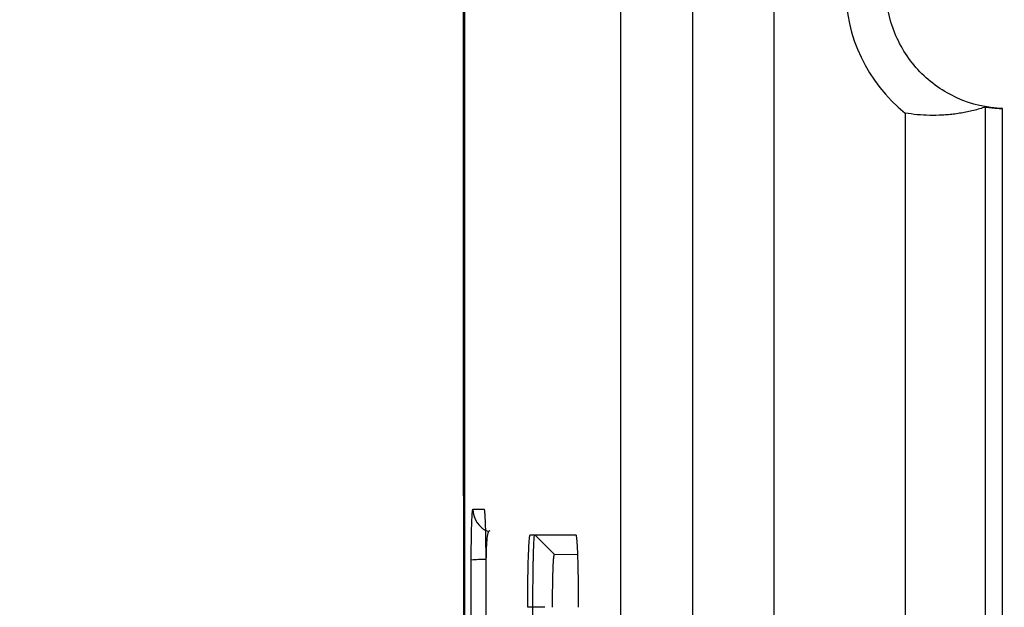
# Model space of a CAD drawing. Header units: millimetres. Extents: x -1111 to 1147, y -743 to 1146.
# Tile 12 of 203: x -1030 to -989, y 158 to 182. Entities that reach past the tile are written whole.
import ezdxf

# ---------------------------------------------------------------- set-up
doc = ezdxf.new("R2010")
doc.units = ezdxf.units.MM
doc.styles.add('SLDTEXTSTYLE0', font='TXT', dxfattribs={"width": 0.75})
doc.dimstyles.new('SLDDIMSTYLE0', dxfattribs={"dimtxt": 3.5, "dimasz": 3.302, "dimexe": 0, "dimexo": 0.0625, "dimgap": 0.875, "dimtad": 1, "dimrnd": 1e-09, "dimzin": 12, "dimdsep": 46, "dimtxsty": 'SLDTEXTSTYLE0', "dimsah": 1, "dimcen": 0.09, "dimadec": 0, "dimazin": 3, "dimtfac": 1, "dimtofl": 0, "dimtmove": 0, "dimatfit": 3, "dimfxl": 1, "dimfrac": 2, "dimtolj": 1, "dimtzin": 12, "dimarcsym": 0})

# ---------------------------------------------------------------- blocks, each defined once
blk = doc.blocks.new('_D_3')
at = {"color": 8, "linetype": 'Continuous', "lineweight": 0}
for p, q in [((-807.884, 379.219), (-1107.552, 379.219)), ((-1106.552, -80.781), (-1106.552, 379.219)), ((-807.884, -80.781), (-1107.552, -80.781))]:
    blk.add_line(p, q, dxfattribs=at)
at = {"color": 8, "linetype": 'Continuous', "lineweight": 18}
for points in [[(-1106.552, 379.219), (-1107.06, 375.917), (-1106.044, 375.917)], [(-1106.552, -80.781), (-1106.044, -77.479), (-1107.06, -77.479)]]:
    blk.add_solid(points, dxfattribs=at)
at = {"color": 8, "linetype": 'Continuous', "lineweight": 18, "insert": (-1111.064, 152.881), "char_height": 3.5, "attachment_point": 1, "rotation": 90, "style": 'SLDTEXTSTYLE0'}
blk.add_mtext('460', dxfattribs=at)

msp = doc.modelspace()

# ---------------------------------------------------------------- linework, layer by layer
at = {"color": 7, "linetype": 'Continuous', "lineweight": 25}
for p, q in [((-1001.884, 117.418), (-1001.884, 251.418)), ((-998.521, 120.089), (-998.521, 248.746)), ((-1004.884, 209.399), (-1004.884, -32.06)), ((-993.097, 178.232), (-993.097, 116.756)), ((-989.757, 60.353), (-989.757, 178.482)), ((-989.058, 60.414), (-989.058, 178.421)), ((-1010.991, 161.843), (-1010.537, 161.843)), ((-1008.619, 160.777), (-1006.734, 160.777)), ((-1008.433, 160.777), (-1007.62, 159.963)), ((-1007.62, 159.963), (-1006.664, 159.977)), ((-1008.51, 157.777), (-1008.724, 157.777)), ((-1008.51, 137.777), (-1008.51, 157.777))]:
    msp.add_line(p, q, dxfattribs=at)
at = {"color": 250, "linetype": 'Continuous', "lineweight": 25}
msp.add_line((-1008.022, 157.777), (-1008.51, 157.777), dxfattribs=at)
at = {"color": 7, "linetype": 'Continuous', "lineweight": 25}
msp.add_arc((-988.884, 183.418), 6.681, 129.0923, 230.9077, dxfattribs=at)
at = {"color": 250, "linetype": 'Continuous', "lineweight": 25}
for centre, radius, start, end in [((-1009.996, 161.842), 0.995, 179.9908, 249.6844), ((-1010.558, 153.183), 6.57, 89.2411, 94.4101)]:
    msp.add_arc(centre, radius, start, end, dxfattribs=at)
at = {"color": 7, "linetype": 'Continuous', "lineweight": 25}
for points, knots in [([(-1011.17, 77.707), (-1011.174, 78.67), (-1011.182, 80.594), (-1011.193, 83.483), (-1011.205, 86.372), (-1011.216, 89.262), (-1011.227, 92.153), (-1011.237, 95.045), (-1011.247, 97.938), (-1011.257, 100.832), (-1011.266, 103.726), (-1011.276, 106.622), (-1011.284, 109.519), (-1011.293, 112.416), (-1011.301, 115.314), (-1011.308, 118.213), (-1011.315, 121.113), (-1011.322, 124.014), (-1011.329, 126.916), (-1011.335, 129.819), (-1011.341, 132.723), (-1011.346, 135.627), (-1011.352, 139.342), (-1011.359, 143.866), (-1011.366, 149.201), (-1011.372, 154.535), (-1011.376, 159.87), (-1011.379, 165.204), (-1011.381, 170.539), (-1011.382, 175.873), (-1011.382, 181.208), (-1011.38, 186.543), (-1011.378, 191.877), (-1011.375, 195.434), (-1011.373, 197.212)], [0, 0, 0, 0, 0.024291, 0.048578, 0.072863, 0.097146, 0.121426, 0.145705, 0.169982, 0.194258, 0.218533, 0.242808, 0.267082, 0.291357, 0.315632, 0.339908, 0.364185, 0.388463, 0.412743, 0.437025, 0.46131, 0.485597, 0.509887, 0.554472, 0.599044, 0.643608, 0.688163, 0.732713, 0.777259, 0.821803, 0.866347, 0.910893, 0.955444, 1, 1, 1, 1]), ([(-1011.339, 196.344), (-1011.339, 195.404), (-1011.341, 193.523), (-1011.343, 190.702), (-1011.344, 187.881), (-1011.346, 185.06), (-1011.347, 182.24), (-1011.347, 179.419), (-1011.347, 176.598), (-1011.347, 173.778), (-1011.347, 170.957), (-1011.346, 168.137), (-1011.345, 165.317), (-1011.343, 162.497), (-1011.341, 159.677), (-1011.339, 156.857), (-1011.336, 154.037), (-1011.334, 151.218), (-1011.33, 148.398), (-1011.327, 145.579), (-1011.323, 142.759), (-1011.313, 136.171), (-1011.293, 125.818), (-1011.257, 111.715), (-1011.213, 97.633), (-1011.16, 83.573), (-1011.098, 69.543), (-1011.028, 55.547), (-1010.949, 41.59), (-1010.879, 30.461), (-1010.823, 22.139), (-1010.784, 16.606), (-1010.744, 11.083), (-1010.702, 5.568), (-1010.66, 0.062), (-1010.615, -5.435), (-1010.57, -10.924), (-1010.523, -16.403), (-1010.475, -21.874), (-1010.442, -25.514), (-1010.425, -27.334)], [0, 0, 0, 0, 0.012489, 0.024976, 0.037462, 0.049947, 0.062431, 0.074915, 0.087398, 0.09988, 0.112362, 0.124844, 0.137326, 0.149808, 0.16229, 0.174773, 0.187256, 0.19974, 0.212226, 0.224712, 0.2372, 0.249688, 0.312275, 0.374843, 0.437412, 0.5, 0.562587, 0.625155, 0.687723, 0.750312, 0.775288, 0.800259, 0.825227, 0.850192, 0.875155, 0.900119, 0.925084, 0.950052, 0.975023, 1, 1, 1, 1]), ([(-989.058, 178.421), (-989.697, 178.443), (-990.332, 178.589), (-991.502, 179.11), (-992.036, 179.484), (-992.925, 180.404), (-993.28, 180.951), (-993.759, 182.138), (-993.884, 182.778), (-993.884, 184.058), (-993.759, 184.697), (-993.28, 185.884), (-992.925, 186.431), (-992.036, 187.351), (-991.502, 187.725), (-990.332, 188.246), (-989.697, 188.392), (-989.058, 188.414)], [0, 0, 0, 0, 0.125, 0.125, 0.25, 0.25, 0.375, 0.375, 0.5, 0.5, 0.625, 0.625, 0.75, 0.75, 0.875, 0.875, 1, 1, 1, 1]), ([(-989.757, 178.482), (-989.841, 178.456), (-990.008, 178.403), (-990.26, 178.336), (-990.515, 178.278), (-990.772, 178.23), (-991.031, 178.191), (-991.293, 178.163), (-991.641, 178.137), (-992.072, 178.13), (-992.586, 178.157), (-992.927, 178.207), (-993.097, 178.232)], [0, 0, 0, 0, 0.074793, 0.150313, 0.226558, 0.303529, 0.381226, 0.45965, 0.5388, 0.693711, 0.847444, 1, 1, 1, 1]), ([(-989.757, 178.482), (-989.756, 178.483), (-989.753, 178.483), (-989.741, 178.482), (-989.723, 178.48), (-989.69, 178.476), (-989.635, 178.469), (-989.547, 178.458), (-989.442, 178.446), (-989.322, 178.435), (-989.192, 178.426), (-989.102, 178.422), (-989.058, 178.421)], [0, 0, 0, 0, 0.062787, 0.125022, 0.187307, 0.250242, 0.37494, 0.500028, 0.62406, 0.749361, 0.875299, 1, 1, 1, 1]), ([(-1011.063, 159.733), (-1011.063, 159.779), (-1011.063, 159.869), (-1011.063, 160.004), (-1011.062, 160.138), (-1011.061, 160.272), (-1011.059, 160.405), (-1011.057, 160.622), (-1011.052, 160.91), (-1011.043, 161.232), (-1011.032, 161.496), (-1011.02, 161.669), (-1011.01, 161.775), (-1011, 161.832), (-1010.994, 161.839), (-1010.991, 161.843)], [0, 0, 0, 0, 0.041258, 0.082443, 0.123746, 0.165356, 0.207459, 0.250233, 0.376027, 0.499904, 0.623629, 0.749313, 0.834046, 0.917113, 1, 1, 1, 1]), ([(-1010.537, 161.843), (-1010.535, 161.842), (-1010.532, 161.84), (-1010.528, 161.827), (-1010.523, 161.805), (-1010.518, 161.775), (-1010.514, 161.736), (-1010.507, 161.659), (-1010.497, 161.515), (-1010.486, 161.263), (-1010.477, 160.956), (-1010.471, 160.642), (-1010.467, 160.347), (-1010.465, 160.086), (-1010.465, 159.909), (-1010.465, 159.821)], [0, 0, 0, 0, 0.041416, 0.082713, 0.124067, 0.165655, 0.207649, 0.250218, 0.375807, 0.499865, 0.623543, 0.749363, 0.834218, 0.917287, 1, 1, 1, 1]), ([(-1010.299, 160.948), (-1010.316, 160.939), (-1010.371, 160.913), (-1010.408, 160.719), (-1010.439, 160.35), (-1010.448, 160.005), (-1010.452, 159.817)], [0, 0, 0, 0, 0.105125, 0.34584, 0.643981, 1, 1, 1, 1]), ([(-1008.724, 157.777), (-1008.723, 157.833), (-1008.723, 157.946), (-1008.723, 158.114), (-1008.722, 158.28), (-1008.721, 158.444), (-1008.72, 158.607), (-1008.718, 158.767), (-1008.714, 159.056), (-1008.706, 159.455), (-1008.693, 159.91), (-1008.677, 160.287), (-1008.662, 160.519), (-1008.649, 160.651), (-1008.639, 160.723), (-1008.629, 160.768), (-1008.622, 160.774), (-1008.619, 160.777)], [0, 0, 0, 0, 0.036013, 0.071748, 0.107316, 0.142832, 0.17841, 0.214163, 0.250205, 0.374954, 0.499822, 0.624515, 0.749326, 0.811597, 0.874224, 0.937201, 1, 1, 1, 1]), ([(-1008.51, 157.777), (-1008.51, 157.837), (-1008.51, 157.957), (-1008.509, 158.14), (-1008.508, 158.325), (-1008.507, 158.512), (-1008.506, 158.698), (-1008.504, 158.884), (-1008.502, 159.067), (-1008.5, 159.246), (-1008.497, 159.42), (-1008.494, 159.588), (-1008.491, 159.748), (-1008.486, 159.98), (-1008.476, 160.277), (-1008.463, 160.574), (-1008.449, 160.731), (-1008.439, 160.774), (-1008.435, 160.776), (-1008.433, 160.777)], [0, 0, 0, 0, 0.038074, 0.077014, 0.116773, 0.157299, 0.198528, 0.240392, 0.282812, 0.325704, 0.368977, 0.412536, 0.45628, 0.500107, 0.614774, 0.749575, 0.891341, 0.972742, 1, 1, 1, 1]), ([(-1006.734, 160.777), (-1006.732, 160.776), (-1006.728, 160.774), (-1006.722, 160.76), (-1006.717, 160.737), (-1006.711, 160.704), (-1006.705, 160.662), (-1006.7, 160.61), (-1006.69, 160.5), (-1006.676, 160.289), (-1006.66, 159.912), (-1006.647, 159.457), (-1006.639, 159.022), (-1006.634, 158.652), (-1006.631, 158.366), (-1006.63, 158.073), (-1006.63, 157.875), (-1006.63, 157.777)], [0, 0, 0, 0, 0.0360134, 0.0717479, 0.107316, 0.1428317, 0.1784095, 0.2141633, 0.2502053, 0.3749544, 0.4998216, 0.6245153, 0.7493262, 0.8115972, 0.8742244, 0.9372007, 1, 1, 1, 1]), ([(-1007.696, 157.777), (-1007.696, 157.912), (-1007.695, 158.189), (-1007.691, 158.6), (-1007.684, 158.995), (-1007.675, 159.286), (-1007.668, 159.486), (-1007.661, 159.616), (-1007.655, 159.726), (-1007.645, 159.843), (-1007.634, 159.938), (-1007.624, 159.963), (-1007.62, 159.963)], [0, 0, 0, 0, 0.117752, 0.242527, 0.3724, 0.504878, 0.570217, 0.635163, 0.699387, 0.762582, 0.884772, 1, 1, 1, 1]), ([(-1011.003, 121.634), (-1011.005, 122.61), (-1011.01, 124.561), (-1011.016, 127.49), (-1011.022, 130.419), (-1011.028, 133.348), (-1011.034, 136.278), (-1011.039, 139.208), (-1011.043, 142.139), (-1011.047, 145.07), (-1011.051, 148.002), (-1011.055, 150.934), (-1011.058, 153.867), (-1011.061, 156.8), (-1011.062, 158.755), (-1011.063, 159.733)], [0, 0, 0, 0, 0.076935, 0.153864, 0.230788, 0.307708, 0.384626, 0.461543, 0.538458, 0.615374, 0.692292, 0.769212, 0.846137, 0.923065, 1, 1, 1, 1]), ([(-1010.465, 159.821), (-1010.464, 158.918), (-1010.462, 157.111), (-1010.46, 154.402), (-1010.457, 151.693), (-1010.454, 148.984), (-1010.45, 146.276), (-1010.447, 143.568), (-1010.442, 140.861), (-1010.438, 138.154), (-1010.433, 135.448), (-1010.428, 132.742), (-1010.422, 130.036), (-1010.416, 127.331), (-1010.41, 124.626), (-1010.406, 122.824), (-1010.404, 121.922)], [0, 0, 0, 0, 0.07144, 0.142875, 0.214305, 0.285732, 0.357156, 0.428578, 0.5, 0.571421, 0.642844, 0.714268, 0.785695, 0.857125, 0.92856, 1, 1, 1, 1])]:
    msp.add_open_spline(points, degree=3, knots=knots, dxfattribs=at)

# ---------------------------------------------------------------- dimensions: what is measured, and where the dimension line sits
at = {"color": 8, "linetype": 'Continuous', "lineweight": 18}
dim = msp.add_linear_dim(base=(-1106.552, 379.219), p1=(-806.884, -80.781), p2=(-806.884, 379.219), angle=90, dimstyle='SLDDIMSTYLE0', dxfattribs=at)
dim.commit()
dim.dimension.update_dxf_attribs({"geometry": '_D_3', "text_midpoint": (-1106.552, 156.76), "dimtype": 160})

doc.saveas('drawing.dxf')
